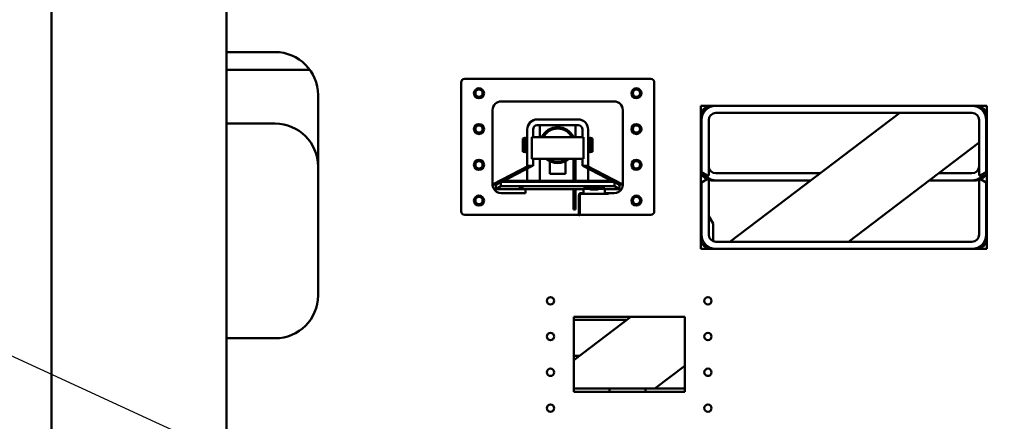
# Model space of a CAD drawing. Header units: millimetres. Extents: x -428974 to 63075, y -12164 to 49045.
# Tile 56 of 131: x 52382 to 53758, y 17328 to 17889. Entities that reach past the tile are written whole.
import ezdxf

# ---------------------------------------------------------------- set-up
doc = ezdxf.new("R2010")
doc.units = ezdxf.units.MM
doc.header["$LTSCALE"] = 75
doc.layers.add('Dimension (ISO)', color=7, linetype='Continuous', lineweight=25)
doc.layers.add('Visible (ISO)', color=7, linetype='Continuous', lineweight=50)
doc.styles.add('Note Text (ISO)', font='tahoma.ttf')
doc.dimstyles.new('Default (ISO)', dxfattribs={"dimscale": 75, "dimtxt": 2, "dimasz": 2.5, "dimexe": 3.175, "dimexo": 0, "dimgap": 0.762, "dimtad": 1, "dimrnd": 1e-08, "dimtxsty": 'Note Text (ISO)', "dimcen": 0.09, "dimdle": 10, "dimclrd": 256, "dimclre": 256, "dimclrt": 256, "dimazin": 2, "dimtfac": 1, "dimtmove": 0, "dimatfit": 3, "dimfxl": 1, "dimtolj": 1, "dimtzin": 0, "dimlwd": -1, "dimlwe": -1, "dimarcsym": 0})

# ---------------------------------------------------------------- blocks, each defined once
blk = doc.blocks.new('*D13')
at = {"layer": 'Defpoints', "color": 0, "transparency": 16777216}
for p in [(50855.2, 18114), (56763, 15403.4)]:
    blk.add_point(p, dxfattribs=at)
at = {"layer": 'Dimension (ISO)', "transparency": 16777216}
for p, q in [((50855.2, 18114), (47047.2, 19861.1)), ((56592.6, 15481.6), (51025.6, 18035.8))]:
    blk.add_line(p, q, dxfattribs=at)
for points in [[(51038.6, 18064.2), (51012.5, 18007.4), (50855.2, 18114)], [(56605.6, 15510), (56579.6, 15453.2), (56763, 15403.4)]]:
    blk.add_solid(points, dxfattribs=at)
at = {"layer": 'Dimension (ISO)', "transparency": 16777216, "insert": (47312.2, 20301.6), "char_height": 150, "attachment_point": 1, "rotation": 335.3543, "style": 'Note Text (ISO)'}
blk.add_mtext('\\A1;\\fTahoma|b0|i0;\\H149.0446;∅6500\\P\\fTahoma|b0|i0;\\H149.0446;Up to Ø7000mm tower section', dxfattribs=at)

msp = doc.modelspace()

# ---------------------------------------------------------------- linework, layer by layer
at = {"layer": 'Visible (ISO)'}
for p, q in [((52426.8492, 17958.3642), (52426.8492, 14879.138)), ((52671.3492, 17958.3642), (52671.3492, 14979.5791)), ((52739.0992, 17843.5791), (52671.3492, 17843.5791)), ((52671.3492, 17818.5791), (52787.8331, 17818.5791)), ((52999.0992, 17801.0791), (52999.0992, 17621.0791)), ((53264.0992, 17806.0791), (53004.0992, 17806.0791)), ((53269.0992, 17621.0791), (53269.0992, 17801.0791)), ((52799.0992, 17503.5791), (52799.0992, 17783.5791)), ((53055.0989, 17774.5603), (53213.0994, 17774.5603)), ((53055.0992, 17774.5791), (53213.0992, 17774.5791)), ((53334.0992, 17768.5791), (53334.0992, 17568.5791)), ((53734.0992, 17768.5791), (53334.0992, 17768.5791)), ((53734.0992, 17568.5791), (53734.0992, 17768.5791)), ((53043.0992, 17658.5791), (53043.0992, 17762.5791)), ((53043.1734, 17658.5791), (53043.1734, 17762.6349)), ((53225.025, 17762.6349), (53225.025, 17658.5791)), ((53225.0992, 17762.5791), (53225.0992, 17658.5791)), ((53337.8685, 17758.7331), (53335.0992, 17757.1342)), ((53335.0992, 17757.1342), (53335.0992, 17748.5791)), ((53713.0992, 17758.5791), (53355.0992, 17758.5791)), ((53374.7953, 17578.5791), (53612.2806, 17758.5791)), ((52739.0992, 17743.5791), (52671.3492, 17743.5791)), ((53105.5992, 17749.5791), (53162.5992, 17749.5791)), ((53105.5992, 17741.5791), (53162.5992, 17741.5791)), ((53109.0992, 17724.5791), (53109.0992, 17741.5791)), ((53159.0992, 17724.5791), (53159.0992, 17741.5791)), ((53335.0992, 17748.5791), (53335.0992, 17675.6979)), ((53345.0992, 17748.5791), (53345.0992, 17671.0791)), ((53723.0992, 17671.0791), (53723.0992, 17748.5791)), ((53733.0992, 17675.6979), (53733.0992, 17748.5791)), ((53091.5992, 17694.5791), (53091.5992, 17735.5791)), ((53099.5992, 17724.5791), (53099.5992, 17735.5791)), ((53168.5992, 17735.5791), (53168.5992, 17724.5791)), ((53176.5992, 17735.5791), (53176.5992, 17694.5791)), ((53733.0992, 17724.6744), (53734.0992, 17725.4323)), ((53085.5992, 17722.8291), (53088.2116, 17723.5291)), ((53085.5992, 17722.8291), (53085.5992, 17704.3291)), ((53088.2116, 17723.5291), (53088.2116, 17703.6291)), ((53089.2992, 17723.5291), (53088.2116, 17723.5291)), ((53089.2992, 17723.5291), (53089.2992, 17703.6291)), ((53090.5992, 17723.0791), (53089.2992, 17723.0791)), ((53090.5992, 17723.5291), (53090.5992, 17703.6291)), ((53091.5992, 17723.5291), (53090.5992, 17723.5291)), ((53098.0992, 17724.5791), (53098.0992, 17694.5791)), ((53170.0992, 17724.5791), (53098.0992, 17724.5791)), ((53170.0992, 17694.5791), (53170.0992, 17724.5791)), ((53177.5992, 17723.5291), (53176.5992, 17723.5291)), ((53177.5992, 17723.5291), (53177.5992, 17703.6291)), ((53178.8992, 17723.0791), (53177.5992, 17723.0791)), ((53178.8992, 17723.5291), (53178.8992, 17703.6291)), ((53179.9867, 17723.5291), (53178.8992, 17723.5291)), ((53179.9867, 17723.5291), (53179.9867, 17703.6291)), ((53182.5992, 17722.8291), (53179.9867, 17723.5291)), ((53182.5992, 17722.8291), (53182.5992, 17704.3291)), ((53540.3464, 17578.5791), (53723.0992, 17717.095)), ((53085.5992, 17704.3291), (53088.2116, 17703.6291)), ((53089.2992, 17703.6291), (53088.2116, 17703.6291)), ((53090.5992, 17704.0791), (53089.2992, 17704.0791)), ((53091.5992, 17703.6291), (53090.5992, 17703.6291)), ((53177.5992, 17703.6291), (53176.5992, 17703.6291)), ((53178.8992, 17704.0791), (53177.5992, 17704.0791)), ((53179.9867, 17703.6291), (53178.8992, 17703.6291)), ((53182.5992, 17704.3291), (53179.9867, 17703.6291)), ((53093.1734, 17684.5791), (53043.1734, 17658.5791)), ((53099.0992, 17684.5791), (53056.0695, 17662.2037)), ((53091.5992, 17694.5791), (53091.5992, 17684.5791)), ((53099.5992, 17684.5791), (53091.5992, 17684.5791)), ((53098.0992, 17694.5791), (53170.0992, 17694.5791)), ((53099.5992, 17684.5791), (53099.5992, 17694.5791)), ((53109.0992, 17683.5791), (53109.0992, 17694.5791)), ((53109.0992, 17663.5791), (53109.0992, 17683.5791)), ((53123.0992, 17673.5791), (53123.0992, 17691.1291)), ((53145.0992, 17673.5791), (53145.0992, 17691.1291)), ((53156.0992, 17693.5791), (53156.0992, 17690.5791)), ((53156.0992, 17693.5791), (53159.0992, 17693.5791)), ((53156.0992, 17676.5791), (53156.0992, 17690.5791)), ((53159.0992, 17683.5791), (53159.0992, 17694.5791)), ((53159.0992, 17683.5791), (53159.0992, 17664.5003)), ((53168.5992, 17694.5791), (53168.5992, 17684.5791)), ((53176.5992, 17684.5791), (53168.5992, 17684.5791)), ((53212.1288, 17662.2037), (53169.0992, 17684.5791)), ((53225.025, 17658.5791), (53175.025, 17684.5791)), ((53176.5992, 17684.5791), (53176.5992, 17694.5791)), ((53091.5992, 17680.6791), (53091.5992, 17663.5791)), ((53123.0992, 17673.5791), (53145.0992, 17673.5791)), ((53156.0992, 17676.5791), (53156.0992, 17673.5791)), ((53156.0992, 17670.5791), (53156.0992, 17673.5791)), ((53156.0992, 17673.5791), (53159.0992, 17673.5791)), ((53156.0992, 17662.2037), (53156.0992, 17670.5791)), ((53176.5992, 17663.5791), (53176.5992, 17680.6791)), ((53335.0992, 17675.6979), (53343.0992, 17671.0791)), ((53345.0992, 17671.0791), (53343.0992, 17671.0791)), ((53355.0992, 17674.253), (53501.024, 17674.253)), ((53666.5751, 17674.253), (53713.0992, 17674.253)), ((53725.0992, 17671.0791), (53723.0992, 17671.0791)), ((53725.0992, 17671.0791), (53733.0992, 17675.6979)), ((53043.1734, 17658.5791), (53043.0992, 17658.5791)), ((53048.4336, 17658.5791), (53043.1734, 17658.5791)), ((53047.5992, 17658.0907), (53054.6262, 17662.2037)), ((53047.5992, 17658.0907), (53047.5992, 17652.111)), ((53047.5992, 17652.111), (53054.6262, 17656.224)), ((53054.6262, 17662.2037), (53213.5721, 17662.2037)), ((53054.6262, 17662.2037), (53054.6262, 17656.224)), ((53054.6262, 17656.224), (53213.5721, 17656.224)), ((53056.5992, 17662.4791), (53056.5992, 17662.2037)), ((53058.7146, 17663.5791), (53059.0992, 17663.5791)), ((53058.9054, 17663.6783), (53058.9695, 17663.5791)), ((53059.0992, 17663.5791), (53059.0992, 17663.7791)), ((53090.5992, 17663.5791), (53059.0992, 17663.5791)), ((53091.5992, 17663.5791), (53090.5992, 17663.5791)), ((53109.0992, 17663.5791), (53091.5992, 17663.5791)), ((53106.5992, 17662.2037), (53106.5992, 17663.5791)), ((53110.0992, 17663.5791), (53109.0992, 17663.5791)), ((53156.0992, 17663.5791), (53110.0992, 17663.5791)), ((53159.0992, 17662.2037), (53159.0992, 17664.5003)), ((53176.5992, 17663.5791), (53159.0992, 17663.5791)), ((53177.5992, 17663.5791), (53176.5992, 17663.5791)), ((53209.0992, 17663.5791), (53177.5992, 17663.5791)), ((53209.0992, 17663.5791), (53209.0992, 17663.7791)), ((53209.0992, 17663.5791), (53209.4838, 17663.5791)), ((53211.5992, 17662.2037), (53211.5992, 17662.4791)), ((53213.5721, 17662.2037), (53220.5992, 17658.0907)), ((53213.5721, 17662.2037), (53213.5721, 17656.224)), ((53213.5721, 17656.224), (53220.5992, 17652.111)), ((53219.7647, 17658.5791), (53225.025, 17658.5791)), ((53220.5992, 17658.0907), (53220.5992, 17652.111)), ((53225.0992, 17658.5791), (53225.025, 17658.5791)), ((53343.0992, 17666.0791), (53335.0992, 17661.4603)), ((53335.0992, 17661.4603), (53335.0992, 17588.5791)), ((53343.0992, 17666.0791), (53345.0992, 17666.0791)), ((53345.0992, 17666.0791), (53345.0992, 17588.5791)), ((53349.0992, 17664.253), (53487.8303, 17664.253)), ((53653.3815, 17664.253), (53719.0992, 17664.253)), ((53723.0992, 17666.0791), (53725.0992, 17666.0791)), ((53723.0992, 17588.5791), (53723.0992, 17666.0791)), ((53733.0992, 17661.4603), (53725.0992, 17666.0791)), ((53733.0992, 17588.5791), (53733.0992, 17661.4603)), ((53170.0992, 17652.111), (53047.5992, 17652.111)), ((53079.0992, 17646.5791), (53055.0992, 17646.5791)), ((53079.0992, 17646.5791), (53089.0992, 17646.5791)), ((53079.8492, 17652.9747), (53079.8492, 17653.386)), ((53086.3492, 17653.386), (53086.3492, 17652.9747)), ((53089.0992, 17646.5791), (53089.0992, 17652.111)), ((53156.0992, 17641.3082), (53156.0992, 17652.111)), ((53159.0992, 17641.3082), (53159.0992, 17652.111)), ((53163.5992, 17643.5791), (53163.5992, 17640.5791)), ((53163.5992, 17643.5791), (53164.0992, 17643.5791)), ((53164.0992, 17644.5791), (53164.0992, 17643.5791)), ((53164.0992, 17643.5791), (53164.0992, 17640.5791)), ((53164.0992, 17640.5791), (53164.0992, 17643.5791)), ((53165.0992, 17643.5791), (53164.0992, 17643.5791)), ((53165.0992, 17643.5791), (53165.0992, 17644.5791)), ((53165.0992, 17643.5791), (53165.0992, 17640.5791)), ((53166.0992, 17646.5791), (53169.0992, 17646.5791)), ((53166.0992, 17645.5791), (53169.0992, 17645.5791)), ((53169.0992, 17645.5791), (53201.0992, 17645.5791)), ((53170.0992, 17653.2901), (53170.0992, 17652.2939)), ((53170.0992, 17645.6589), (53170.0992, 17652.2939)), ((53173.0992, 17653.5515), (53197.0992, 17653.5515)), ((53173.0992, 17652.5553), (53197.0992, 17652.5553)), ((53187.5992, 17652.1414), (53182.5992, 17652.1414)), ((53182.5992, 17651.5748), (53187.5992, 17651.5748)), ((53200.0992, 17652.2939), (53200.0992, 17653.2901)), ((53200.0992, 17652.2939), (53200.0992, 17645.6589)), ((53220.5992, 17652.111), (53200.0992, 17652.111)), ((53201.0992, 17646.5791), (53202.0992, 17646.5791)), ((53201.0992, 17645.5791), (53202.0992, 17645.5791)), ((53202.0992, 17646.5791), (53205.0992, 17646.5791)), ((53205.0992, 17645.5791), (53202.0992, 17645.5791)), ((53213.0992, 17646.5791), (53205.0992, 17646.5791)), ((53205.0992, 17645.5791), (53205.0992, 17646.5791)), ((53156.0992, 17641.3082), (53156.0992, 17639.9313)), ((53156.0992, 17624.6611), (53156.0992, 17639.9313)), ((53159.0992, 17641.3082), (53159.0992, 17639.9313)), ((53159.0992, 17624.6611), (53159.0992, 17639.9313)), ((53163.5992, 17618.5791), (53163.5992, 17640.5791)), ((53164.0992, 17618.5791), (53164.0992, 17640.5791)), ((53164.0992, 17640.5791), (53164.0992, 17618.5791)), ((53165.0992, 17640.5791), (53165.0992, 17618.5791)), ((53335.0992, 17629.828), (53334.0992, 17631.378)), ((53004.0992, 17616.0791), (53163.5992, 17616.0791)), ((53156.0992, 17624.6611), (53156.0992, 17623.5791)), ((53156.0992, 17623.5791), (53159.0992, 17623.5791)), ((53159.0992, 17624.6611), (53159.0992, 17623.5791)), ((53163.5992, 17618.5791), (53163.5992, 17615.5791)), ((53163.5992, 17615.5791), (53164.0992, 17615.5791)), ((53164.0992, 17618.5791), (53164.0992, 17615.5791)), ((53164.0992, 17615.5791), (53164.0992, 17618.5791)), ((53164.0992, 17615.5791), (53165.0992, 17615.5791)), ((53165.0992, 17618.5791), (53165.0992, 17615.5791)), ((53165.0992, 17616.0791), (53264.0992, 17616.0791)), ((53351.5992, 17604.253), (53345.0992, 17614.328)), ((53351.5992, 17579.2116), (53351.5992, 17604.253)), ((53355.0992, 17578.5791), (53713.0992, 17578.5791)), ((53334.0992, 17568.5791), (53734.0992, 17568.5791)), ((53351.5992, 17568.5791), (53351.5992, 17568.8877)), ((53156.5992, 17413.1992), (53236.2622, 17473.5791)), ((53156.5992, 17473.5791), (53156.5992, 17368.5791)), ((53311.5992, 17473.5791), (53156.5992, 17473.5791)), ((53156.5992, 17469.253), (53230.5545, 17469.253)), ((53311.5992, 17368.5791), (53311.5992, 17473.5791)), ((52671.3492, 17443.5791), (52739.0992, 17443.5791)), ((53156.5992, 17419.253), (53164.5864, 17419.253)), ((53269.877, 17373.5791), (53311.5992, 17405.202)), ((53311.5992, 17373.5791), (53156.5992, 17373.5791)), ((53156.5992, 17368.5791), (53311.5992, 17368.5791)), ((53206.5992, 17368.5791), (53206.5992, 17373.5791)), ((53256.5992, 17373.5791), (53206.5992, 17373.5791)), ((53256.5992, 17368.5791), (53256.5992, 17373.5791))]:
    msp.add_line(p, q, dxfattribs=at)
for centre, radius in [((53024.0992, 17786.0791), 7), ((53024.0992, 17786.0791), 5.1), ((53244.0992, 17786.0791), 7), ((53244.0992, 17786.0791), 5.1), ((53024.0992, 17736.0791), 7), ((53024.0992, 17736.0791), 5.1), ((53244.0992, 17736.0791), 7), ((53244.0992, 17736.0791), 5.1), ((53024.0992, 17686.0791), 7), ((53024.0992, 17686.0791), 5.1), ((53244.0992, 17686.0791), 7), ((53244.0992, 17686.0791), 5.1), ((53024.0992, 17636.0791), 7), ((53244.0992, 17636.0791), 7), ((53024.0992, 17636.0791), 5.1), ((53244.0992, 17636.0791), 5.1), ((53124.0992, 17496.0791), 5.1), ((53344.0992, 17496.0791), 5.1), ((53124.0992, 17446.0791), 5.1), ((53344.0992, 17446.0791), 5.1), ((53124.0992, 17396.0791), 5.1), ((53344.0992, 17396.0791), 5.1), ((53124.0992, 17346.0791), 5.1), ((53344.0992, 17346.0791), 5.1)]:
    msp.add_circle(centre, radius, dxfattribs=at)
for centre, radius, start, end in [((53809.0992, 16758.7082), 3250, 113.0981672, 231.6696303), ((53809.0992, 16758.7082), 2937, 115.7290852, 240.23252), ((52739.0992, 17783.5791), 60, 0, 90), ((53004.0992, 17801.0791), 5, 90, 180), ((53264.0992, 17801.0791), 5, 0, 90), ((53055.0992, 17762.5791), 12, 90, 180), ((53213.0992, 17762.5791), 12, 0, 90), ((53349.0992, 17753.5791), 15, 90, 180), ((53355.0992, 17748.5791), 20, 90, 180), ((53713.0992, 17748.5791), 20, 0, 90), ((53719.0992, 17753.5791), 15, 0, 90), ((53355.0992, 17748.5791), 10, 90, 180), ((53713.0992, 17748.5791), 10, 0, 90), ((52739.0992, 17683.5791), 60, 0, 90), ((53105.5992, 17735.5791), 14, 90, 180), ((53105.5992, 17735.5791), 6, 90, 180), ((53134.0992, 17713.5791), 25, 26.1038811, 153.8961189), ((53162.5992, 17735.5791), 14, 0, 90), ((53162.5992, 17735.5791), 6, 0, 90), ((53134.0992, 17713.5791), 23, 28.5718781, 151.4281219), ((53134.0992, 17713.5791), 25, 229.4641979, 310.5358021), ((53134.0992, 17713.5791), 23, 235.6988472, 304.3011528), ((53355.0992, 17684.253), 10, 180, 270), ((53713.0992, 17684.253), 10, 270, 0), ((53349.0992, 17679.253), 15, 180, 244.0972455), ((53355.0992, 17684.253), 20, 210.5109034, 270), ((53713.0992, 17684.253), 20, 270, 329.4890966), ((53719.0992, 17679.253), 15, 295.9027545, 0), ((53349.0992, 17679.253), 15, 254.53399, 270), ((53719.0992, 17679.253), 15, 270, 285.46601), ((53055.0992, 17658.5791), 12, 204.6243184, 270), ((53166.0992, 17644.5791), 2, 90, 180), ((53166.0992, 17644.5791), 1, 90, 180), ((53213.0992, 17658.5791), 12, 270, 335.3756816), ((53004.0992, 17621.0791), 5, 180, 270), ((53264.0992, 17621.0791), 5, 270, 0), ((53355.0992, 17588.5791), 20, 180, 270), ((53355.0992, 17588.5791), 10, 180, 270), ((53713.0992, 17588.5791), 20, 270, 0), ((53713.0992, 17588.5791), 10, 270, 0), ((53349.0992, 17583.5791), 15, 180, 270), ((53719.0992, 17583.5791), 15, 270, 0), ((52739.0992, 17503.5791), 60, 270, 0)]:
    msp.add_arc(centre, radius, start, end, dxfattribs=at)
for centre, major_axis, ratio, start_param, end_param in [((53055.1743, 17762.5602), (10.7344, -5.3672), 0.999879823, 2.040674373, 3.599067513), ((53213.0241, 17762.5602), (10.7344, 5.3672), 0.999879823, 5.825710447, 7.384103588), ((53105.1743, 17737.5602), (10.7344, -5.3672), 0.999879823, 2.070617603, 2.422285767), ((53163.0241, 17737.5602), (10.7344, 5.3672), 0.999879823, 0.719306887, 1.070975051), ((53083.0992, 17653.386), (-3.25, 0), 0.082259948, 3.141592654, 6.283185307), ((53083.0992, 17652.9747), (3.25, 0), 0.082259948, 3.141592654, 6.283185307), ((53169.0992, 17646.6628), (-1, 0), 0.087488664, 1.991395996, 3.14159269), ((53169.0992, 17645.6589), (-1, 0), 0.087488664, 2.170171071, 3.141592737), ((53173.0992, 17653.2901), (-3, 0), 0.087155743, 4.71238898, 6.283185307), ((53173.0992, 17652.2939), (-3, 0), 0.087155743, 4.71238898, 6.283185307), ((53182.5992, 17651.8581), (-3.25, 0), 0.087155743, 4.71238898, 7.853981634), ((53185.0992, 17653.386), (3.25, 0), 0.082259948, 0.667568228, 2.474024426), ((53187.5992, 17651.8581), (3.25, 0), 0.087155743, 4.71238898, 7.853981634), ((53197.0992, 17653.2901), (3, 0), 0.087155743, 0, 1.570796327), ((53197.0992, 17652.2939), (3, 0), 0.087155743, 0, 1.570796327), ((53201.0992, 17646.6628), (-1, 0), 0.087488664, 0, 1.150196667), ((53201.0992, 17645.6589), (-1, 0), 0.087488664, -0.00000002, 0.971421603)]:
    msp.add_ellipse(centre, major_axis=major_axis, ratio=ratio, start_param=start_param, end_param=end_param, dxfattribs=at)
for points, knots in [([(53044.1905, 17653.5791), (53043.9184, 17654.1726), (53043.6812, 17654.8317), (53043.3461, 17656.0733), (53043.2454, 17656.6547), (53043.1344, 17657.5574), (53043.1133, 17657.9424), (53043.0971, 17658.4533), (53043.0992, 17658.5791), (53043.0992, 17658.5791)], [0.8734420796, 0.8734420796, 0.8734420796, 0.8734420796, 1.0693243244, 1.0693243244, 1.2652065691, 1.2652065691, 1.4537708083, 1.4537708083, 1.6423350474, 1.6423350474, 1.6423350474, 1.6423350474]), ([(53225.0992, 17658.5791), (53225.0992, 17658.5791), (53225.0998, 17658.5103), (53225.0947, 17658.2208), (53225.088, 17658.0002), (53225.0521, 17657.4864), (53225.0202, 17657.1511), (53224.9033, 17656.3854), (53224.8167, 17655.9553), (53224.5963, 17655.1136), (53224.4437, 17654.6342), (53224.1782, 17653.9639), (53224.0947, 17653.7694), (53224.0079, 17653.5791)], [0, 0, 0, 0, 0.1392495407, 0.1392495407, 0.2784990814, 0.2784990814, 0.4179454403, 0.4179454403, 0.5573917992, 0.5573917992, 0.7002958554, 0.7002958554, 0.7590540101, 0.7590540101, 0.7590540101, 0.7590540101]), ([(53169.0992, 17645.5791), (53169.2249, 17645.5791), (53169.3591, 17645.5786), (53169.5461, 17645.5816), (53169.607, 17645.5834), (53169.6633, 17645.5867)], [0.37909221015, 0.37909221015, 0.37909221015, 0.37909221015, 0.41682480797, 0.41682480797, 0.43636398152, 0.43636398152, 0.43636398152, 0.43636398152]), ([(53200.535, 17645.5867), (53200.5914, 17645.5834), (53200.6522, 17645.5816), (53200.8393, 17645.5786), (53200.9734, 17645.5791), (53201.0992, 17645.5791)], [0.32189733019, 0.32189733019, 0.32189733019, 0.32189733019, 0.34143650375, 0.34143650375, 0.37916910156, 0.37916910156, 0.37916910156, 0.37916910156])]:
    msp.add_open_spline(points, degree=3, knots=knots, dxfattribs=at)
for points in [[(53169.5075, 17646.5829), (53169.3782, 17646.5776), (53169.2356, 17646.5791), (53169.0992, 17646.5791)], [(53201.0992, 17646.5791), (53200.9627, 17646.5791), (53200.8202, 17646.5776), (53200.6909, 17646.5829)]]:
    msp.add_open_spline(points, degree=3, dxfattribs=at)

# ---------------------------------------------------------------- dimensions: what is measured, and where the dimension line sits
at = {"layer": 'Dimension (ISO)'}
dim = msp.add_diameter_dim_2p(p1=(56763.0368, 15403.4398), p2=(50855.1615, 18113.9766), text='\\fTahoma|b0|i0;\\H149.0446;<>\\P\\fTahoma|b0|i0;\\H149.0446;Up to Ø7000mm tower section', dimstyle='Default (ISO)', override={"dimgap": 0.762, "dimdec": 2, "dimlfac": 1, "dimtol": 0, "dimlim": 0, "dimtp": 0, "dimtm": 0, "dimtdec": 2, "dimatfit": 2, "dimtvp": -0.25}, dxfattribs=at)
dim.commit()
dim.dimension.update_dxf_attribs({"geometry": '*D13', "text_midpoint": (48345.9814, 19265.1901), "dimtype": 163})

doc.saveas('drawing.dxf')
